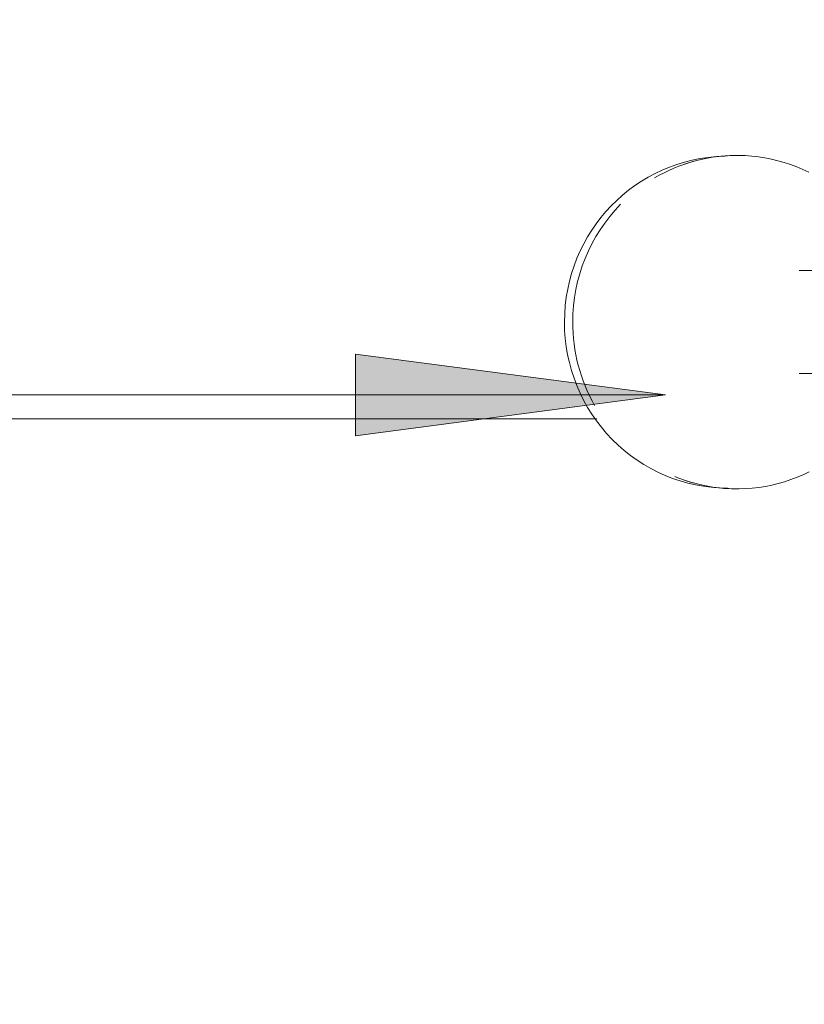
# Model space of a CAD drawing. Header units: metres. Extents: x -10.1 to 50.7, y -18 to 8.5.
# Tile 39 of 109: x -1.107 to -0.917, y -13.606 to -13.368. Entities that reach past the tile are written whole.
import ezdxf

# ---------------------------------------------------------------- set-up
doc = ezdxf.new("R2010")
doc.units = ezdxf.units.M
for name, color, linetype, lineweight in [('A-ANNO-KEYN', 231, 'Continuous', 9), ('A-FLOR-PATT', 8, 'Continuous', 18), ('P-SANR-FIXT', 6, 'Continuous', 18)]:
    doc.layers.add(name, color=color, linetype=linetype, lineweight=lineweight)

# ---------------------------------------------------------------- blocks, each defined once
blk = doc.blocks.new('ADA Shower Head with adjustable bar 2 - ADA Shower Head with adjustable bar 2-V2-PAGINAÇÃO DE PISO E LAYOUT DO VEST_ FEMININO')
at = {"layer": 'P-SANR-FIXT', "color": 7}
for p, q in [((0.00323821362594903, -0.006685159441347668), (0.00323821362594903, -0.1063134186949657)), ((0.02823821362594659, -0.1063134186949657), (0.02823821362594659, -0.007446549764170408)), ((-0.02445706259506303, -0.1248058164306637), (-0.02427422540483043, -0.1269666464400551)), ((0.05581551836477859, -0.1269666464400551), (0.05599835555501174, -0.1248058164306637))]:
    blk.add_line(p, q, dxfattribs=at)
at = {"layer": 'P-SANR-FIXT', "color": 7, "flags": 128}
for points in [[(-0.02055157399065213, -0.1039975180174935), (-0.02123036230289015, -0.1054477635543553), (-0.02184978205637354, -0.1069240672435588), (-0.0224087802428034, -0.1084240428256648), (-0.0229064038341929, -0.1099452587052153), (-0.02334180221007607, -0.1114852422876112), (-0.02371422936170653, -0.1130414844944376), (-0.02402304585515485, -0.114611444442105), (-0.02426772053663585, -0.116192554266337), (-0.02444783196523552, -0.1177822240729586), (-0.02456306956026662, -0.1193778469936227), (-0.02461323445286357, -0.1209768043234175), (-0.02459824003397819, -0.1225764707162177), (-0.02451811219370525, -0.1241742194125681), (-0.02437298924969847, -0.1257674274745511), (-0.02416312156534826, -0.1273534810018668), (-0.02388887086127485, -0.1289297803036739), (-0.02355070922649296, -0.1304937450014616), (-0.02314921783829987, -0.1320428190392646), (-0.02268508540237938, -0.1335744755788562), (-0.02219539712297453, -0.134987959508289)], [(0.05373669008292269, -0.134987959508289), (0.05425864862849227, -0.1334748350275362), (0.05471870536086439, -0.1319419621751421), (0.05511607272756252, -0.1303918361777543), (0.05545006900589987, -0.1288269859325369), (0.05572012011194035, -0.1272499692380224), (0.0559257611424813, -0.1256633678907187), (0.0560666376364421, -0.1240697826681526), (0.0561425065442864, -0.1224718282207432), (0.05615323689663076, -0.1208721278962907), (0.05609881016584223, -0.1192733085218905), (0.05597932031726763, -0.1176779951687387), (0.05579497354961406, -0.1160888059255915), (0.05554608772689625, -0.1145083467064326), (0.05523309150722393, -0.1129392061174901), (0.05485652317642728, -0.1113839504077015), (0.05441702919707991, -0.1098451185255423), (0.05391536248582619, -0.1083252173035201), (0.05335238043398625, -0.1068267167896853), (0.0527290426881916, -0.1053520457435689), (0.05204640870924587, -0.1039035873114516)]]:
    blk.add_lwpolyline(points, dxfattribs=at)
at = {"layer": 'P-SANR-FIXT', "color": 7}
for centre, major_axis, ratio, start_param, end_param in [((0.01577064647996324, -0.1215240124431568), (0.0403663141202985, 0), 0.9819100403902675, 3.141592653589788, 3.250823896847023), ((0.01577064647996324, -0.1215240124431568), (0.04036631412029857, 0), 0.9819100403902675, 6.161651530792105, 6.283185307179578), ((0.01577064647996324, -0.1236997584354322), (-0.04018284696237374, 1.938617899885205e-15), 0.9819100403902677, 1.570796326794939, 3.141592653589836), ((0.01577064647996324, -0.1236997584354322), (0.04018284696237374, 0), 0.9819100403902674, 3.158569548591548, 4.712388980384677), ((0.01577064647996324, -0.1215240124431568), (0.04036631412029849, 0), 0.9819100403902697, 3.40339204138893, 3.665191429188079), ((0.01577064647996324, -0.1215240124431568), (0.04036631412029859, 0), 0.9819100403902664, 5.896855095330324, 6.021385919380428), ((0.01577064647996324, -0.1215240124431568), (0.04036631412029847, 0), 0.9819100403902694, 3.926990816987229, 4.712388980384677), ((0.01577064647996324, -0.1215240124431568), (-0.04036631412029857, 1.938506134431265e-15), 0.9819100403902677, 1.570796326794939, 2.094395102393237)]:
    blk.add_ellipse(centre, major_axis=major_axis, ratio=ratio, start_param=start_param, end_param=end_param, dxfattribs=at)

msp = doc.modelspace()

# ---------------------------------------------------------------- hatches: boundary and pattern name
at = {"layer": 'A-ANNO-KEYN'}
msp.add_hatch(color=256, dxfattribs=at).paths.add_polyline_path([(-0.9508606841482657, -13.45883809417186), (-1.025860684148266, -13.4489641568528), (-1.025860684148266, -13.46871203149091)], flags=0)
at = {"layer": 'A-FLOR-PATT'}
h = msp.add_hatch(dxfattribs=at)
h.set_pattern_fill('FP_2', color=256, style=0, pattern_type=2)
h.set_pattern_definition([(0, (-7.217000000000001, -19.465), (0, 0.6), []), (90, (-7.217000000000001, -19.465), (-0.6, 3.673940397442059e-17), [])])
h.paths.add_polyline_path([(-5.777273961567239, -17.56216980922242), (-4.487273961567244, -17.56216980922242), (-4.487273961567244, -17.43466980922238), (-4.467273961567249, -17.43466980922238), (-4.467273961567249, -17.56216980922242), (-3.663859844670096, -17.56216980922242), (-3.663859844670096, -15.13216980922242), (-2.823859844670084, -15.13216980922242), (-2.823859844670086, -17.56216980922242), (-2.037273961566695, -17.56216980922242), (-2.037273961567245, -17.50216980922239), (-2.017273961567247, -17.50216980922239), (-2.017273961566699, -17.56216980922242), (-0.7272739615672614, -17.56216980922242), (-0.7272739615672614, -17.44787680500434), (-0.7302874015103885, -17.44787680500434), (-0.7352739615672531, -17.42787680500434), (-0.8368639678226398, -17.42773503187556), (-0.8504049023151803, -17.42774037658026), (-0.8519563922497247, -17.42753606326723), (-0.8551832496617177, -17.42591097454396), (-0.8564380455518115, -17.4249478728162), (-0.8584105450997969, -17.42195010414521), (-0.859025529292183, -17.42046499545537), (-0.8592364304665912, -17.41689100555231), (-0.8588794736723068, -17.41493590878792), (-0.8573508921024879, -17.41198653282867), (-0.855319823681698, -17.40954120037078), (-0.834226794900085, -17.38611501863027), (-0.8957144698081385, -17.38611501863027), (-0.8960441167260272, -17.38709925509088), (-0.8975007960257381, -17.3906104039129), (-0.9026670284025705, -17.39897812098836), (-0.9058010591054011, -17.40234739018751), (-0.9103471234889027, -17.40634997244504), (-0.9165473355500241, -17.41002315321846), (-0.9183927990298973, -17.41093872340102), (-0.9234054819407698, -17.4126383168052), (-0.9288073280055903, -17.41368896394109), (-0.9336640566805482, -17.4140137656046), (-0.9410465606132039, -17.41313218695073), (-0.9460517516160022, -17.41246110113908), (-0.9558854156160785, -17.40819859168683), (-0.9637393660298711, -17.40206101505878), (-0.9700096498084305, -17.39373887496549), (-0.9740112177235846, -17.38358414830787), (-0.9752957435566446, -17.3736474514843), (-0.9739320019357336, -17.36319988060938), (-0.9699405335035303, -17.35346429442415), (-0.9629402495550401, -17.34460940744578), (-0.9551911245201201, -17.33868919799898), (-0.9460517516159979, -17.33483380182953), (-0.9336640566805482, -17.333281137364), (-0.9263848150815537, -17.33406099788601), (-0.9217561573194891, -17.3352031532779), (-0.9178623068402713, -17.33656319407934), (-0.9112116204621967, -17.34039861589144), (-0.9087420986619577, -17.34212774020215), (-0.9027673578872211, -17.34820876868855), (-0.901932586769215, -17.349112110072), (-0.8966267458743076, -17.35855620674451), (-0.8958248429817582, -17.36111501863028), (-0.8150592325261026, -17.36138249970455), (-0.8118877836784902, -17.36130503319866), (-0.7610847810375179, -17.30453713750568), (-0.8940239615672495, -17.30453713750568), (-0.9185201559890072, -17.30131215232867), (-0.9413469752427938, -17.29185697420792), (-0.9609488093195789, -17.27681595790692), (-0.9759898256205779, -17.25721412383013), (-0.9854450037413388, -17.23438730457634), (-0.9886699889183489, -17.20795287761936), (-0.9886699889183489, -17.17462734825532), (-1.065473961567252, -17.1834593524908), (-1.090873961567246, -17.21372989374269), (-1.116273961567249, -17.22812569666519), (-1.141673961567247, -17.23493160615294), (-1.16717061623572, -17.2394273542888), (-1.192473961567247, -17.24164111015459), (-1.243080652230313, -17.237213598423), (-1.294073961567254, -17.22354998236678), (-1.344873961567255, -17.20506029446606), (-1.395673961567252, -17.18137186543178), (-1.446473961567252, -17.14613111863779), (-1.47187396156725, -17.12073111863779), (-1.484573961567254, -17.09873407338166), (-1.497273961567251, -17.06384111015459), (-1.497273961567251, -17.03844111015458), (-1.484573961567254, -17.00354814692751), (-1.471873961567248, -16.98155110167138), (-1.446473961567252, -16.95615110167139), (-1.395673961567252, -16.92091035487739), (-1.344873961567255, -16.89722192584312), (-1.294073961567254, -16.87873223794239), (-1.243080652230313, -16.86506862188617), (-1.192473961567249, -16.86064111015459), (-1.16717061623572, -16.86285486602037), (-1.141673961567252, -16.86735061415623), (-1.116273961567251, -16.87415652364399), (-1.09087396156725, -16.88855232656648), (-1.065473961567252, -16.91882286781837), (-0.9886699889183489, -16.92765487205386), (-0.9886699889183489, -16.89239111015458), (-0.9854450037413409, -16.86789491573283), (-0.9759898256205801, -16.84506809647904), (-0.9609488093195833, -16.82546626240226), (-0.9413469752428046, -16.81042524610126), (-0.9185201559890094, -16.8009700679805), (-0.8940239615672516, -16.79774508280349), (-0.7272739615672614, -16.79774508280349), (-0.7272739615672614, -16.60336980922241), (-1.4843597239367, -16.60336980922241), (-1.493460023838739, -16.7078981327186), (-1.495520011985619, -16.71205521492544), (-1.498316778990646, -16.71486437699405), (-1.49935848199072, -16.71543090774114), (-1.504240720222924, -16.71683358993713), (-1.773635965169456, -16.71698158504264), (-1.778173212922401, -16.71566242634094), (-1.779980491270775, -16.71451345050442), (-1.781993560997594, -16.71216137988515), (-1.782580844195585, -16.71123482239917), (-1.784096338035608, -16.70761500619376), (-1.793542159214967, -16.60336980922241), (-2.017273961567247, -16.60336980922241), (-2.017273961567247, -16.90216980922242), (-2.037273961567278, -16.90216980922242), (-2.037273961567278, -16.48466980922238), (-2.017273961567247, -16.48466980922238), (-2.017273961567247, -16.58336980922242), (-0.7272739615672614, -16.58336980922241), (-0.7272739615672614, -16.46292680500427), (-0.7302874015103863, -16.46292680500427), (-0.7352739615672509, -16.44292680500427), (-0.8368639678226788, -16.44278503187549), (-0.8504049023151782, -16.44279037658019), (-0.8519563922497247, -16.44258606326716), (-0.8551832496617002, -16.4409609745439), (-0.8564380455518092, -16.43999787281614), (-0.8584105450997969, -16.43700010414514), (-0.8590255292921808, -16.4355149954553), (-0.8592364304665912, -16.43194100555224), (-0.8588794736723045, -16.42998590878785), (-0.8573508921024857, -16.4270365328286), (-0.8553198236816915, -16.42459120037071), (-0.834226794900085, -16.40116501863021), (-0.8957144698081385, -16.40116501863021), (-0.896044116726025, -16.40214925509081), (-0.8975007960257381, -16.40566040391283), (-0.9026670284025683, -16.41402812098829), (-0.9058010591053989, -16.41739739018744), (-0.9103471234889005, -16.42139997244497), (-0.9153952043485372, -16.42446860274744), (-0.9183927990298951, -16.42598872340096), (-0.9234054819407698, -16.42768831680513), (-0.9288073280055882, -16.42873896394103), (-0.933664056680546, -16.42906376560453), (-0.9410465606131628, -16.42818218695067), (-0.947050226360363, -16.42708989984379), (-0.9558854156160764, -16.42324859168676), (-0.9637393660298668, -16.41711101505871), (-0.9701554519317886, -16.40843039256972), (-0.973951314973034, -16.39909753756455), (-0.9752957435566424, -16.38869745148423), (-0.9739320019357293, -16.37824988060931), (-0.969940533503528, -16.36851429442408), (-0.9629402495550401, -16.35965940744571), (-0.9551911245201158, -16.35373919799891), (-0.9460517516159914, -16.34988380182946), (-0.933664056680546, -16.34833113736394), (-0.9263848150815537, -16.34911099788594), (-0.9217561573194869, -16.35025315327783), (-0.917862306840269, -16.35161319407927), (-0.9112116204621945, -16.35544861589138), (-0.9087420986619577, -16.35717774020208), (-0.902767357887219, -16.36325876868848), (-0.9014740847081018, -16.36493126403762), (-0.8966267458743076, -16.37360620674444), (-0.8958248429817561, -16.37616501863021), (-0.8150592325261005, -16.37643249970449), (-0.811887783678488, -16.37635503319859), (-0.7610847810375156, -16.31958713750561), (-0.8940239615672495, -16.31958713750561), (-0.9185201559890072, -16.3163621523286), (-0.9413469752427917, -16.30690697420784), (-0.9609488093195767, -16.29186595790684), (-0.9759898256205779, -16.27226412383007), (-0.9854450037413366, -16.24943730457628), (-0.9886699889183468, -16.22300287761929), (-0.9886699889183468, -16.18967734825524), (-1.065473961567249, -16.19850935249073), (-1.090873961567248, -16.22877989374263), (-1.116273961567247, -16.24317569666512), (-1.141673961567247, -16.24998160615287), (-1.167170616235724, -16.25447735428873), (-1.192473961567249, -16.25669111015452), (-1.243080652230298, -16.25226359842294), (-1.294073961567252, -16.23859998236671), (-1.344873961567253, -16.22011029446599), (-1.39567396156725, -16.19642186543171), (-1.446473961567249, -16.16118111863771), (-1.471873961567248, -16.13578111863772), (-1.484573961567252, -16.11378407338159), (-1.497273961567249, -16.07889111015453), (-1.497273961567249, -16.05349111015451), (-1.484573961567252, -16.01859814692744), (-1.47187396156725, -15.99660110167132), (-1.446473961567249, -15.97120110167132), (-1.39567396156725, -15.93596035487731), (-1.344873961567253, -15.91227192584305), (-1.294073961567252, -15.89378223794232), (-1.243080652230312, -15.8801186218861), (-1.192473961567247, -15.87569111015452), (-1.167170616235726, -15.8779048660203), (-1.141673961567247, -15.88240061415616), (-1.116273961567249, -15.88920652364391), (-1.09087396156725, -15.90360232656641), (-1.065473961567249, -15.9338728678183), (-0.9886699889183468, -15.94270487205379), (-0.9886699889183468, -15.90744111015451), (-0.9854450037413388, -15.88294491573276), (-0.9759898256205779, -15.86011809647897), (-0.960948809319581, -15.84051626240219), (-0.9413469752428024, -15.82547524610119), (-0.9185201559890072, -15.81602006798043), (-0.8940239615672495, -15.81279508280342), (-0.7272739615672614, -15.81279508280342), (-0.7272739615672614, -15.61841980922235), (-1.484359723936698, -15.61841980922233), (-1.49340980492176, -15.72283865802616), (-1.495520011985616, -15.72710521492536), (-1.498482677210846, -15.73003185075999), (-1.498948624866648, -15.7303617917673), (-1.504240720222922, -15.73188358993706), (-1.773635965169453, -15.73203158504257), (-1.778173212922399, -15.73071242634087), (-1.779980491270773, -15.72956345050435), (-1.781993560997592, -15.72721137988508), (-1.782580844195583, -15.72628482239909), (-1.784096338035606, -15.72266500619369), (-1.793542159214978, -15.61841980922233), (-2.017273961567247, -15.61841980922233), (-2.017273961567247, -15.88466980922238), (-2.037273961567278, -15.88466980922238), (-2.037273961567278, -15.49716980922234), (-2.017273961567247, -15.49716980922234), (-2.017273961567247, -15.59841980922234), (-0.7272739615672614, -15.59841980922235), (-0.7272739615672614, -15.48292680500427), (-0.7302874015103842, -15.48292680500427), (-0.7352739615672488, -15.46292680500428), (-0.8368639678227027, -15.46278503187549), (-0.8504049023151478, -15.46279037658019), (-0.8519563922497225, -15.46258606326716), (-0.8551832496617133, -15.46096097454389), (-0.8564380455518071, -15.45999787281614), (-0.8584105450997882, -15.45700010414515), (-0.8590255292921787, -15.45551499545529), (-0.859236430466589, -15.45194100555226), (-0.8588794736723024, -15.44998590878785), (-0.8573508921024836, -15.4470365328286), (-0.8553198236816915, -15.44459120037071), (-0.8342267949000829, -15.42116501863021), (-0.8957144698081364, -15.42116501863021), (-0.8960441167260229, -15.42214925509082), (-0.897500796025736, -15.42566040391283), (-0.9026670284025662, -15.43402812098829), (-0.9081536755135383, -15.43964517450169), (-0.9101519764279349, -15.44127416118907), (-0.9153952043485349, -15.44446860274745), (-0.9183927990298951, -15.44598872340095), (-0.923405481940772, -15.44768831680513), (-0.928807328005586, -15.44873896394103), (-0.9336640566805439, -15.44906376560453), (-0.9410465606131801, -15.44818218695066), (-0.9470502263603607, -15.44708989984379), (-0.9558854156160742, -15.44324859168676), (-0.9637393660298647, -15.43711101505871), (-0.9701554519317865, -15.42843039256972), (-0.973951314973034, -15.41909753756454), (-0.9752957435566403, -15.40869745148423), (-0.9736669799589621, -15.39759827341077), (-0.9699405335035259, -15.38851429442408), (-0.9629402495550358, -15.37965940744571), (-0.9551911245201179, -15.37373919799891), (-0.9460517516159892, -15.36988380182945), (-0.9336640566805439, -15.36833113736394), (-0.9263848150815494, -15.36911099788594), (-0.9217561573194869, -15.37025315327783), (-0.9178623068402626, -15.37161319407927), (-0.9112116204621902, -15.37544861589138), (-0.9087420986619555, -15.37717774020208), (-0.9027673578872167, -15.38325876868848), (-0.9014740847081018, -15.38493126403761), (-0.8966267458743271, -15.3936062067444), (-0.8958248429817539, -15.39616501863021), (-0.8150592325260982, -15.39643249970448), (-0.8118877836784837, -15.39635503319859), (-0.7610847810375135, -15.33958713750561), (-0.8940239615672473, -15.33958713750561), (-0.9185201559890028, -15.3363621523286), (-0.9413469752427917, -15.32690697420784), (-0.9609488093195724, -15.31186595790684), (-0.9759898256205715, -15.29226412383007), (-0.9854450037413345, -15.26943730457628), (-0.9886699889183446, -15.24300287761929), (-0.9886699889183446, -15.20967734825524), (-1.065473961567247, -15.21850935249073), (-1.090873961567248, -15.24877989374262), (-1.116273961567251, -15.26317569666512), (-1.141673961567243, -15.26998160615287), (-1.167170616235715, -15.27447735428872), (-1.192473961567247, -15.27669111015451), (-1.243080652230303, -15.27226359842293), (-1.294073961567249, -15.25859998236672), (-1.344873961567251, -15.24011029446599), (-1.395673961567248, -15.21642186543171), (-1.446473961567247, -15.18118111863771), (-1.471873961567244, -15.15578111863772), (-1.48457396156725, -15.13378407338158), (-1.497273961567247, -15.09889111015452), (-1.497273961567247, -15.07349111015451), (-1.48457396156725, -15.03859814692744), (-1.471873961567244, -15.01660110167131), (-1.446473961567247, -14.99120110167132), (-1.395673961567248, -14.95596035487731), (-1.344873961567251, -14.93227192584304), (-1.294073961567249, -14.91378223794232), (-1.243080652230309, -14.90011862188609), (-1.192473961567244, -14.89569111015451), (-1.167170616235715, -14.8979048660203), (-1.141673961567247, -14.90240061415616), (-1.116273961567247, -14.90920652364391), (-1.090873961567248, -14.9236023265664), (-1.065473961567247, -14.9538728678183), (-0.9886699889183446, -14.96270487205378), (-0.9886699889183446, -14.92744111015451), (-0.9854450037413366, -14.90294491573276), (-0.9759898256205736, -14.88011809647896), (-0.960948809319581, -14.86051626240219), (-0.941346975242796, -14.84547524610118), (-0.9185201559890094, -14.83602006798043), (-0.8940239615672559, -14.83279508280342), (-0.7272739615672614, -14.83279508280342), (-0.7272739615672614, -14.63841980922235), (-1.484359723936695, -14.63841980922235), (-1.493460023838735, -14.74294813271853), (-1.495530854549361, -14.74711750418), (-1.498482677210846, -14.75003185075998), (-1.498948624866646, -14.7503617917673), (-1.50424072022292, -14.75188358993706), (-1.773635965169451, -14.75203158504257), (-1.777578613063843, -14.75109044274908), (-1.77998049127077, -14.74956345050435), (-1.78205370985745, -14.74711750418), (-1.78258084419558, -14.7462848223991), (-1.784096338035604, -14.74266500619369), (-1.793542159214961, -14.63841980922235), (-2.017273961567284, -14.63841980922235), (-2.017273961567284, -14.89716980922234), (-2.037273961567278, -14.89716980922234), (-2.037273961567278, -14.51841980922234), (-2.017273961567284, -14.51841980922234), (-2.017273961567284, -14.61841980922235), (-0.7272739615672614, -14.61841980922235), (-0.7272739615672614, -14.51917680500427), (-0.7302874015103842, -14.51917680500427), (-0.7352739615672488, -14.49917680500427), (-0.8368639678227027, -14.4990350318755), (-0.8504049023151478, -14.4990403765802), (-0.8519563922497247, -14.49883606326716), (-0.8551832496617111, -14.49721097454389), (-0.8564380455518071, -14.49624787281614), (-0.8584105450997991, -14.49325010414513), (-0.8590255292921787, -14.49176499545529), (-0.8592364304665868, -14.48819100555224), (-0.8588794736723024, -14.48623590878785), (-0.8573508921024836, -14.4832865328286), (-0.8553198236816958, -14.48084120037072), (-0.8342267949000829, -14.45741501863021), (-0.8957144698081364, -14.45741501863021), (-0.8960441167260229, -14.45839925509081), (-0.8978619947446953, -14.46253216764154), (-0.9026670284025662, -14.47027812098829), (-0.9058010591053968, -14.47364739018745), (-0.9103471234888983, -14.47764997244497), (-0.9153952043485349, -14.48071860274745), (-0.9183927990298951, -14.48223872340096), (-0.9234054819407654, -14.48393831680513), (-0.928807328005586, -14.48498896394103), (-0.9336640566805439, -14.48531376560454), (-0.9410465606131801, -14.48443218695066), (-0.9460517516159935, -14.48376110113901), (-0.9558854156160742, -14.47949859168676), (-0.9637393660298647, -14.47336101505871), (-0.9700096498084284, -14.46503887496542), (-0.9740112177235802, -14.4548841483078), (-0.9752957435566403, -14.44494745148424), (-0.973932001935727, -14.43449988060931), (-0.9699405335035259, -14.42476429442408), (-0.962940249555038, -14.41590940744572), (-0.9551911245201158, -14.40998919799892), (-0.9460517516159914, -14.40613380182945), (-0.9336640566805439, -14.40458113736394), (-0.9263848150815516, -14.40536099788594), (-0.9217561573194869, -14.40650315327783), (-0.9178623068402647, -14.40786319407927), (-0.9112116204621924, -14.41169861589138), (-0.9087420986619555, -14.41342774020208), (-0.902767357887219, -14.41950876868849), (-0.9014740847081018, -14.42118126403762), (-0.8966267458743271, -14.4298562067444), (-0.8958248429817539, -14.43241501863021), (-0.8150592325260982, -14.43268249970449), (-0.811887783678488, -14.43260503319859), (-0.7580067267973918, -14.37298009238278), (-0.7540010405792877, -14.37043434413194), (-0.7489137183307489, -14.37043434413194), (-0.7435598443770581, -14.37377187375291), (-0.7413103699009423, -14.37881907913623), (-0.7413103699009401, -14.38148477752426), (-0.7417428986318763, -14.38335517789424), (-0.7444104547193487, -14.38755339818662), (-0.7975330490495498, -14.44666723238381), (-0.7979779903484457, -14.44919048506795), (-0.8008014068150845, -14.45349818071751), (-0.8042368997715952, -14.45601818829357), (-0.8071444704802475, -14.45722658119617), (-0.826996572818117, -14.47927457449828), (-0.7834088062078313, -14.47921264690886), (-0.763334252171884, -14.47929186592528), (-0.7352739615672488, -14.47917680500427), (-0.7302874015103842, -14.45917680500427), (-0.7272739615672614, -14.45917680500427), (-0.7272739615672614, -13.65466980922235), (-1.504359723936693, -13.65466980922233), (-1.513402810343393, -13.75907341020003), (-1.515520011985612, -13.76335521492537), (-1.518316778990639, -13.76616437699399), (-1.519358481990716, -13.76673090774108), (-1.52424072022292, -13.76813358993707), (-1.793635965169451, -13.76828158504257), (-1.798274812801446, -13.76689783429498), (-1.799980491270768, -13.76581345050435), (-1.80199356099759, -13.76346137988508), (-1.802580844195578, -13.7625348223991), (-1.80409600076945, -13.75891882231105), (-1.813542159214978, -13.65466980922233), (-2.017273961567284, -13.65466980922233), (-2.017273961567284, -13.91841980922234), (-2.037273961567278, -13.91841980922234), (-2.037273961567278, -13.53466980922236), (-2.017273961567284, -13.53466980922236), (-2.017273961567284, -13.63466980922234), (-0.7272739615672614, -13.63466980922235), (-0.7272739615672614, -13.51542680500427), (-0.7302874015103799, -13.51542680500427), (-0.7352739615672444, -13.49542680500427), (-0.8368639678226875, -13.4952850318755), (-0.8504049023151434, -13.49529037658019), (-0.8519563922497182, -13.49508606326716), (-0.8551832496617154, -13.49346097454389), (-0.8564380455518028, -13.49249787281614), (-0.8584105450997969, -13.48950010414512), (-0.8590255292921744, -13.4880149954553), (-0.8592364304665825, -13.48444100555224), (-0.8588794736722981, -13.48248590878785), (-0.8573508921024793, -13.4795365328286), (-0.8553198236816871, -13.47709120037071), (-0.8342267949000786, -13.45366501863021), (-0.8957144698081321, -13.45366501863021), (-0.8960441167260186, -13.45464925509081), (-0.8975007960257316, -13.45816040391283), (-0.9026670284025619, -13.46652812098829), (-0.9058010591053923, -13.46989739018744), (-0.910347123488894, -13.47389997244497), (-0.9153952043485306, -13.47696860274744), (-0.9183927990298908, -13.47848872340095), (-0.9234054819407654, -13.48018831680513), (-0.9288073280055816, -13.48123896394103), (-0.9336640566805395, -13.48156376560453), (-0.9410465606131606, -13.48068218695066), (-0.9470502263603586, -13.47958989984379), (-0.9558854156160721, -13.47574859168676), (-0.9637393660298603, -13.46961101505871), (-0.9701554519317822, -13.46093039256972), (-0.9739513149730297, -13.45159753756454), (-0.9752957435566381, -13.44119745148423), (-0.9739320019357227, -13.43074988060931), (-0.9699405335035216, -13.42101429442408), (-0.9629402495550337, -13.41215940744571), (-0.9551911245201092, -13.40623919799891), (-0.9460517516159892, -13.40238380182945), (-0.9336640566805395, -13.40083113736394), (-0.926384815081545, -13.40161099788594), (-0.9217561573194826, -13.40275315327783), (-0.917862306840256, -13.40411319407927), (-0.9112116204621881, -13.40794861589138), (-0.9087420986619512, -13.40967774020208), (-0.9027673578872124, -13.41575876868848), (-0.9014740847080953, -13.41743126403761), (-0.8966267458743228, -13.4261062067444), (-0.8958248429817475, -13.42866501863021), (-0.8150592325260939, -13.42893249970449), (-0.8118877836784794, -13.42885503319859), (-0.7580067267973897, -13.36923009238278), (-0.756382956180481, -13.36792680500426), (-0.9235199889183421, -13.36792680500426), (-0.948016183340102, -13.36470181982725), (-0.9708430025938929, -13.35524664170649), (-0.9904448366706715, -13.3402056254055), (-1.005485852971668, -13.32060379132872), (-1.014941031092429, -13.29777697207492), (-1.018166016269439, -13.27134254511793), (-1.018166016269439, -13.2380170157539), (-1.094969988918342, -13.24684901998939), (-1.120369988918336, -13.27711956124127), (-1.145769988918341, -13.29151536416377), (-1.17116998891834, -13.29832127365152), (-1.196666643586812, -13.30281702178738), (-1.221969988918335, -13.30503077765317), (-1.2725766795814, -13.30060326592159), (-1.323569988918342, -13.28693964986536), (-1.374369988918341, -13.26844996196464), (-1.425169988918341, -13.24476153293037), (-1.475969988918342, -13.20952078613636), (-1.501369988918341, -13.18412078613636), (-1.514271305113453, -13.16157062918), (-1.526769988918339, -13.12723077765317), (-1.526769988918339, -13.10183077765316), (-1.514069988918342, -13.06693781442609), (-1.501369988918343, -13.04494076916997), (-1.475969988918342, -13.01954076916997), (-1.425169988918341, -12.98430002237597), (-1.374369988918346, -12.96061159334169), (-1.323569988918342, -12.94212190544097), (-1.272576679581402, -12.92845828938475), (-1.221969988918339, -12.92403077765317), (-1.196666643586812, -12.92624453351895), (-1.171169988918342, -12.93074028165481), (-1.145769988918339, -12.93754619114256), (-1.120369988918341, -12.95194199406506), (-1.094969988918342, -12.98221253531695), (-1.018166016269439, -12.99104453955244), (-1.018166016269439, -12.95578077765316), (-1.014941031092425, -12.93128458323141), (-1.005485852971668, -12.90845776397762), (-0.9904448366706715, -12.88885592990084), (-0.9708430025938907, -12.87381491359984), (-0.9480161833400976, -12.86435973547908), (-0.9235199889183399, -12.86113475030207), (-0.7272739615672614, -12.86113475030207), (-0.7272739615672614, -12.66458713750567), (-2.017273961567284, -12.66458713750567), (-2.017273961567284, -12.93466980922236), (-2.037273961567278, -12.93466980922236), (-2.037273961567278, -12.66458713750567), (-3.299691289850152, -12.66458713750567), (-3.299691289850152, -12.96744342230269), (-3.303098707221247, -12.99332532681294), (-3.313088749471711, -13.01744342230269), (-3.3289806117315, -13.03815410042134), (-3.34969128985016, -13.05404596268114), (-3.3738093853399, -13.0640360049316), (-3.399691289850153, -13.06744342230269), (-4.619691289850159, -13.06744342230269), (-4.619691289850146, -13.26458713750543), (-7.217273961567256, -13.26458713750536), (-7.217273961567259, -15.26458713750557), (-5.927273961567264, -15.26458713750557), (-5.927273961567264, -14.16458713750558), (-5.777273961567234, -14.16458713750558), (-5.777273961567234, -14.2155635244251), (-4.567273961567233, -14.2155635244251), (-4.541392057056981, -14.21897094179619), (-4.517273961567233, -14.22896098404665), (-4.496563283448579, -14.24485284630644), (-4.480671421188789, -14.2655635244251), (-4.470681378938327, -14.28968161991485), (-4.467273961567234, -14.3155635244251), (-4.467273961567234, -14.85841980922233), (-4.487273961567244, -14.85841980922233), (-4.487273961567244, -14.63841980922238), (-5.777273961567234, -14.63841980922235), (-5.777273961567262, -15.04092439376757), (-5.770923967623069, -15.04092439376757), (-5.770923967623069, -15.04568689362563), (-5.766161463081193, -15.04568689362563), (-5.766161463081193, -15.04727439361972), (-5.762986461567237, -15.04727439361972), (-5.762986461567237, -15.08537439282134), (-5.718536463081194, -15.08537439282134), (-5.718536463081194, -15.10759939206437), (-5.633737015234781, -15.10750068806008), (-5.628171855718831, -15.10601189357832), (-5.626214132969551, -15.10601189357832), (-5.623978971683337, -15.10337623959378), (-5.602107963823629, -15.08962808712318), (-5.588645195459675, -15.08537439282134), (-5.575182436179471, -15.08962808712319), (-5.565327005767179, -15.10124939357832), (-5.561719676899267, -15.11712439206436), (-5.565327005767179, -15.13299939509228), (-5.575182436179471, -15.14462069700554), (-5.588645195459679, -15.1488743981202), (-5.602107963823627, -15.14462069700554), (-5.623978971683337, -15.13087254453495), (-5.626214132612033, -15.12823689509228), (-5.629025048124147, -15.12823689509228), (-5.634073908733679, -15.12664939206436), (-5.718536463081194, -15.12664939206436), (-5.718536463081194, -15.1488743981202), (-5.762986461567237, -15.1488743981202), (-5.762986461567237, -15.1869743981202), (-5.766161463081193, -15.1869743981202), (-5.766161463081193, -15.18856189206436), (-5.770923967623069, -15.18856189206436), (-5.770923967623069, -15.19332439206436), (-5.777273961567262, -15.19332439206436), (-5.777273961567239, -15.59841980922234), (-4.487273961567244, -15.59841980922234), (-4.487273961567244, -15.45841980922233), (-4.467273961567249, -15.45841980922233), (-4.467273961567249, -15.88336980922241), (-4.487273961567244, -15.88336980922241), (-4.487273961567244, -15.61841980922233), (-5.777273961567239, -15.61841980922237), (-5.777273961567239, -16.02351522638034), (-5.770923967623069, -16.02351522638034), (-5.770923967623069, -16.02827772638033), (-5.766161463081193, -16.02827772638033), (-5.766161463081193, -16.0298652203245), (-5.762986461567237, -16.0298652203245), (-5.762986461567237, -16.0679652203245), (-5.718536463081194, -16.0679652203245), (-5.718536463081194, -16.09019022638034), (-5.633737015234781, -16.0900915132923), (-5.628171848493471, -16.08860272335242), (-5.626214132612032, -16.08860272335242), (-5.623978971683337, -16.08596707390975), (-5.602107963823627, -16.07221892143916), (-5.588645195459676, -16.0679652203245), (-5.575182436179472, -16.07221892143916), (-5.565327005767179, -16.08384022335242), (-5.561719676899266, -16.09971522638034), (-5.565327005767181, -16.11559022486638), (-5.575182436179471, -16.12721153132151), (-5.588645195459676, -16.13146522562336), (-5.602107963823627, -16.12721153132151), (-5.623978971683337, -16.11346337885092), (-5.626214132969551, -16.11082772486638), (-5.629025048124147, -16.11082772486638), (-5.634607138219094, -16.10924022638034), (-5.718536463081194, -16.10924022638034), (-5.718536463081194, -16.13146522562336), (-5.762986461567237, -16.13146522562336), (-5.762986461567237, -16.16956522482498), (-5.766161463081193, -16.16956522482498), (-5.766161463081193, -16.17115272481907), (-5.770923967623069, -16.17115272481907), (-5.770923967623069, -16.17591522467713), (-5.777273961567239, -16.17591522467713), (-5.777111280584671, -16.58336980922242), (-4.487273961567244, -16.58336980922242), (-4.487273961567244, -16.48336980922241), (-4.467273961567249, -16.48336980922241), (-4.467273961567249, -16.83466980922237), (-4.487273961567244, -16.83466980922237), (-4.487273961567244, -16.60336980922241), (-5.777273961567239, -16.60336980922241), (-5.777273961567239, -17.00353255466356), (-5.770923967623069, -17.00353255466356), (-5.770923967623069, -17.00829505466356), (-5.766161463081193, -17.00829505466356), (-5.766161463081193, -17.00988254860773), (-5.762986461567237, -17.00988254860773), (-5.762986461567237, -17.04798254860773), (-5.718536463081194, -17.04798254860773), (-5.718536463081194, -17.07020755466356), (-5.633737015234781, -17.07010884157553), (-5.628263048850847, -17.06862005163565), (-5.626214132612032, -17.06862005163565), (-5.623978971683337, -17.06598440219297), (-5.602107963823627, -17.05223624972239), (-5.588645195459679, -17.04798254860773), (-5.575182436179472, -17.05223624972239), (-5.565191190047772, -17.06445524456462), (-5.561719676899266, -17.07973255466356), (-5.565327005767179, -17.09560755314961), (-5.575182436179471, -17.10722885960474), (-5.588645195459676, -17.11148255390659), (-5.602107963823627, -17.10722885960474), (-5.623978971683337, -17.09348070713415), (-5.626214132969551, -17.09084505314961), (-5.629025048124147, -17.09084505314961), (-5.634073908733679, -17.08925755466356), (-5.718536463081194, -17.08925755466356), (-5.718536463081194, -17.11148255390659), (-5.762986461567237, -17.11148255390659), (-5.762986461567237, -17.14958255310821), (-5.766161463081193, -17.14958255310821), (-5.766161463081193, -17.15117005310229), (-5.770923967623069, -17.15117005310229), (-5.770923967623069, -17.15593255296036), (-5.777273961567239, -17.15593255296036), (-5.777273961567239, -17.38969562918)], flags=0)
h.paths.add_polyline_path([(-0.7723216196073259, -17.40802871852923), (-0.7352739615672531, -17.40787680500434), (-0.7302874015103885, -17.38787680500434), (-0.7272739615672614, -17.38787680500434), (-0.7272739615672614, -17.30453713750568), (-0.7426393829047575, -17.30453713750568), (-0.7413103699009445, -17.30751907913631), (-0.7413103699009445, -17.31018477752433), (-0.7417428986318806, -17.3120551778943), (-0.7444104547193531, -17.31625339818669), (-0.7975330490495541, -17.37536723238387), (-0.7979779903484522, -17.37789048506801), (-0.8008014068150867, -17.38219818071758), (-0.8042368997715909, -17.38471818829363), (-0.8071444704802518, -17.38592658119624), (-0.8269965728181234, -17.40797457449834), (-0.7834088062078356, -17.40791264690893), (-0.7723237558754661, -17.40802869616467)], flags=0)
h.paths.add_polyline_path([(-2.619854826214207, -16.68740472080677), (-2.734633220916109, -16.68740472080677), (-2.733635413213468, -16.67205301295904), (-2.730766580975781, -16.65718812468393), (-2.72598100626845, -16.6426961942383), (-2.719415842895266, -16.62891880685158), (-2.711135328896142, -16.61609886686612), (-2.701312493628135, -16.6044185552), (-2.690070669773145, -16.59409677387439), (-2.677623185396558, -16.58526626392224), (-2.664144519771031, -16.57810781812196), (-2.649874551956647, -16.57269618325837), (-2.635148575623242, -16.56918324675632), (-2.619854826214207, -16.56751837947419), (-2.619854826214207, -16.67205301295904)], flags=0)
h.paths.add_polyline_path([(-2.619854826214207, -16.80729106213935), (-2.619854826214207, -16.68740472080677), (-2.49463322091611, -16.68740472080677), (-2.497810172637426, -16.71483418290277), (-2.507172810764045, -16.74081127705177), (-2.522225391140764, -16.76396053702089), (-2.542170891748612, -16.78305622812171), (-2.565953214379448, -16.79708724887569), (-2.592313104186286, -16.80531066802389)], flags=0)
h.paths.add_polyline_path([(-0.7723216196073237, -16.42307871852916), (-0.7352739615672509, -16.42292680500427), (-0.7302874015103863, -16.40292680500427), (-0.7272739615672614, -16.40292680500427), (-0.7272739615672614, -16.31958713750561), (-0.7426321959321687, -16.31960326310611), (-0.7413103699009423, -16.32256907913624), (-0.7413103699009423, -16.32523477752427), (-0.7417428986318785, -16.32710517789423), (-0.744410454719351, -16.33130339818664), (-0.7975330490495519, -16.3904172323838), (-0.7983860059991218, -16.39364695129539), (-0.8003110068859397, -16.3968369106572), (-0.8042368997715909, -16.39976818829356), (-0.8071444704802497, -16.40097658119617), (-0.8269965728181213, -16.42302457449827), (-0.7834088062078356, -16.42296264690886), (-0.7723237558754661, -16.42307869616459)], flags=0)
h.paths.add_polyline_path([(-0.7723216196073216, -15.44307871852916), (-0.7352739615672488, -15.44292680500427), (-0.7302874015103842, -15.42292680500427), (-0.7272739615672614, -15.42292680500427), (-0.7272739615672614, -15.33958713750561), (-0.7426321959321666, -15.33960326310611), (-0.7413103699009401, -15.34256907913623), (-0.7413103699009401, -15.34523477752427), (-0.7417428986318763, -15.34710517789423), (-0.7444104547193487, -15.35130339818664), (-0.7975330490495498, -15.41041723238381), (-0.7979779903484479, -15.41294048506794), (-0.8008014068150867, -15.41724818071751), (-0.8042368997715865, -15.41976818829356), (-0.8071444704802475, -15.42097658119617), (-0.826996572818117, -15.44302457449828), (-0.7834088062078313, -15.44296264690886), (-0.7723237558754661, -15.4430786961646)], flags=0)
h.paths.add_polyline_path([(-4.268936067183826, -14.76022411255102), (-4.383714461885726, -14.76022411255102), (-4.382716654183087, -14.74487240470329), (-4.3798478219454, -14.73000751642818), (-4.375062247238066, -14.71551558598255), (-4.368497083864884, -14.70173819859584), (-4.360216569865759, -14.68891825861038), (-4.350393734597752, -14.67723794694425), (-4.339151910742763, -14.66691616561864), (-4.326704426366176, -14.6580856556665), (-4.313225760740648, -14.65092720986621), (-4.298955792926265, -14.64551557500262), (-4.284229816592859, -14.64200263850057), (-4.268936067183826, -14.64033777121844), (-4.268936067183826, -14.74487240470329)], flags=0)
h.paths.add_polyline_path([(-4.268936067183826, -14.88011045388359), (-4.268936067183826, -14.76022411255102), (-4.143714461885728, -14.76022411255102), (-4.146891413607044, -14.78765357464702), (-4.156254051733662, -14.81363066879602), (-4.171306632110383, -14.83677992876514), (-4.19125213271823, -14.85587561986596), (-4.215034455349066, -14.86990664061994), (-4.241394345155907, -14.87813005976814)], flags=0)
h.paths.add_polyline_path([(-0.7467933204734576, -14.36167680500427), (-0.9335199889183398, -14.36167680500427), (-0.9580161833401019, -14.35845181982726), (-0.9808430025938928, -14.3489966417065), (-1.000444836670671, -14.3339556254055), (-1.015485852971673, -14.31435379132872), (-1.024941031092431, -14.29152697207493), (-1.028166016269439, -14.26509254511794), (-1.028166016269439, -14.2317670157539), (-1.104969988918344, -14.24059901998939), (-1.130369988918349, -14.27086956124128), (-1.155769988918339, -14.28526536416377), (-1.181169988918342, -14.29207127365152), (-1.206666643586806, -14.29656702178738), (-1.231969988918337, -14.29878077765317), (-1.282576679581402, -14.29435326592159), (-1.333569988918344, -14.28068964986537), (-1.384369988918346, -14.26219996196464), (-1.435169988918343, -14.23851153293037), (-1.485969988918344, -14.20327078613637), (-1.511369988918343, -14.17787078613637), (-1.524069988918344, -14.15587374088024), (-1.536769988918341, -14.12098077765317), (-1.536769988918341, -14.09558077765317), (-1.524069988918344, -14.0606878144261), (-1.511369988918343, -14.03869076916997), (-1.485969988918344, -14.01329076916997), (-1.435169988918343, -13.97805002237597), (-1.384369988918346, -13.9543615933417), (-1.333569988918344, -13.93587190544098), (-1.282576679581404, -13.92220828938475), (-1.231969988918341, -13.91778077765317), (-1.20666664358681, -13.91999453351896), (-1.181169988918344, -13.92449028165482), (-1.155769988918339, -13.93129619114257), (-1.130369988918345, -13.94569199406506), (-1.104969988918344, -13.97596253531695), (-1.028166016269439, -13.98479453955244), (-1.028166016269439, -13.94953077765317), (-1.024941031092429, -13.92503458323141), (-1.015485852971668, -13.90220776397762), (-1.000444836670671, -13.88260592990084), (-0.9808430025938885, -13.86756491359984), (-0.9580161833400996, -13.85810973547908), (-0.9335199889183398, -13.85488475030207), (-0.737273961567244, -13.85488475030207), (-0.737273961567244, -14.36167680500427), (-0.7450532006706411, -14.36167680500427)], flags=0)
h.paths.add_polyline_path([(-0.772321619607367, -13.47557871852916), (-0.7352739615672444, -13.47542680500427), (-0.7302874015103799, -13.45542680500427), (-0.7272739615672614, -13.45542680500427), (-0.7272739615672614, -13.36792680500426), (-0.7467933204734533, -13.36800617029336), (-0.7435598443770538, -13.37002187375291), (-0.7413103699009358, -13.37506907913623), (-0.7413103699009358, -13.37773477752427), (-0.7417428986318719, -13.37960517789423), (-0.7444104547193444, -13.38380339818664), (-0.7975330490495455, -13.44291723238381), (-0.7983912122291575, -13.44615596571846), (-0.8003110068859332, -13.44933691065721), (-0.8042368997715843, -13.45226818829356), (-0.8071444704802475, -13.45347658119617), (-0.8269965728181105, -13.47552457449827), (-0.783408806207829, -13.47546264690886), (-0.7723237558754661, -13.4755786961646)], flags=0)
h.paths.add_polyline_path([(-5.764149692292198, -13.21977172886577), (-5.737132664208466, -13.21825448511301), (-5.710455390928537, -13.21372183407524), (-5.684453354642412, -13.20623077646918), (-5.65945354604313, -13.19587551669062), (-5.635770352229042, -13.18278627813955), (-5.613701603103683, -13.1671276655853), (-5.593524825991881, -13.14909659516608), (-5.575493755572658, -13.12891981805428), (-5.558684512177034, -13.10476915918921), (-5.546745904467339, -13.08316787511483), (-5.535791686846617, -13.05608903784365), (-5.52889958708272, -13.03216603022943), (-5.524229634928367, -13.00304388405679), (-5.52440022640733, -13.00358112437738), (-5.529500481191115, -13.03217286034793), (-5.53726822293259, -13.05817793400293), (-5.547900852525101, -13.08318043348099), (-5.561322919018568, -13.10685106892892), (-5.575493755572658, -13.12684534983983), (-5.593535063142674, -13.14701218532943), (-5.613701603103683, -13.16505322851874), (-5.635778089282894, -13.18069987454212), (-5.65945354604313, -13.19380114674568), (-5.684458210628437, -13.20414298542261), (-5.710455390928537, -13.21164749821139), (-5.737134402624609, -13.21616598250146), (-5.764149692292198, -13.21769741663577), (-5.791166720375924, -13.21616573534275), (-5.817843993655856, -13.21164756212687), (-5.845295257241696, -13.20354169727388), (-5.868845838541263, -13.19380126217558), (-5.892529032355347, -13.18069458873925), (-5.91459778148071, -13.16505345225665), (-5.934774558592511, -13.14700105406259), (-5.952805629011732, -13.12684566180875), (-5.968464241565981, -13.10474756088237), (-5.981553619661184, -13.08109356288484), (-5.991908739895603, -13.05604282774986), (-5.999399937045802, -13.03009171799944), (-6.003932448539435, -13.0030023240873), (-6.003899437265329, -13.00568304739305), (-5.999399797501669, -13.03216603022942), (-5.99189540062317, -13.05820027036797), (-5.981553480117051, -13.08316787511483), (-5.968452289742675, -13.1068679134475), (-5.952805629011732, -13.12891981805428), (-5.934764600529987, -13.14910549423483), (-5.91459778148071, -13.1671276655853), (-5.892521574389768, -13.18279040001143), (-5.868845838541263, -13.19587551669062), (-5.843841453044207, -13.20623209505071), (-5.816813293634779, -13.21389695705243), (-5.791166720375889, -13.21825448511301)], flags=0)
h.paths.add_polyline_path([(-6.224380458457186, -13.01323452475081), (-6.224366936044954, -13.01315493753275), (-6.224375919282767, -13.01315493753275)], flags=0)
h.paths.add_polyline_path([(-6.222857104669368, -12.98626989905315), (-6.222849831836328, -12.98613542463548), (-6.224400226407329, -12.95892494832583), (-6.2290071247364, -12.93207033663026), (-6.236404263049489, -12.90640869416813), (-6.247172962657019, -12.8806690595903), (-6.259847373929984, -12.85774133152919), (-6.275493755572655, -12.83568982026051), (-6.293934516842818, -12.81514692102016), (-6.313701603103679, -12.79748197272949), (-6.33690506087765, -12.78119622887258), (-6.361318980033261, -12.76796143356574), (-6.384458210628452, -12.75837746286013), (-6.412640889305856, -12.75051647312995), (-6.437134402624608, -12.74635505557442), (-6.464149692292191, -12.74483790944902), (-6.464149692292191, -12.74509741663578), (-6.437132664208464, -12.74662914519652), (-6.410455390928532, -12.75114735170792), (-6.384453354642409, -12.75865385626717), (-6.359453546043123, -12.76899370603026), (-6.335770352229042, -12.78210044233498), (-6.313701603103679, -12.79774160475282), (-6.293524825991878, -12.81579409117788), (-6.275223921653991, -12.83633024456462), (-6.259835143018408, -12.85804777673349), (-6.246745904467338, -12.88170160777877), (-6.236390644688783, -12.90675297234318), (-6.228899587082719, -12.93270393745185), (-6.224366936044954, -12.95979740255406), (-6.222864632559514, -12.98613790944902)], flags=0)
h.paths.add_polyline_path([(-6.705442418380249, -12.98626743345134), (-6.703883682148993, -12.95912088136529), (-6.699325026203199, -12.93244360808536), (-6.691786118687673, -12.90644157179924), (-6.681410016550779, -12.88144176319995), (-6.668262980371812, -12.85775856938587), (-6.65257361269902, -12.83568982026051), (-6.634463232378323, -12.81551304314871), (-6.613883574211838, -12.79723518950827), (-6.592030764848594, -12.78182336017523), (-6.568218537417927, -12.76873412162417), (-6.542895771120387, -12.75837886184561), (-6.516311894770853, -12.75088780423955), (-6.491165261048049, -12.74662885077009), (-6.493584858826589, -12.74676601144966), (-6.520029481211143, -12.75151743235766), (-6.546030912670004, -12.75928386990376), (-6.568845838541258, -12.76873412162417), (-6.594294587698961, -12.78307608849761), (-6.616000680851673, -12.79873568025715), (-6.63563777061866, -12.81647897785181), (-6.653695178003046, -12.836943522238), (-6.668972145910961, -12.85867755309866), (-6.681553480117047, -12.88144176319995), (-6.69219022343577, -12.90741862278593), (-6.69950677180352, -12.9330732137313), (-6.703950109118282, -12.95943535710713), (-6.705449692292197, -12.98613790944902)], flags=0)
h.paths.add_polyline_path([(-1.793259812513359, -12.78462137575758), (-1.798274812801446, -12.78314783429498), (-1.799980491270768, -12.78206345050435), (-1.801993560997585, -12.77971137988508), (-1.802580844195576, -12.7787848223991), (-1.804096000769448, -12.77516882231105), (-1.813320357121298, -12.6711412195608), (-1.81682560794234, -12.6676421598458), (-1.500826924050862, -12.66736404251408), (-1.504358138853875, -12.67090289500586), (-1.513402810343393, -12.77532341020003), (-1.51552001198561, -12.77960521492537), (-1.518482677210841, -12.78253185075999), (-1.518948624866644, -12.7828617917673), (-1.524240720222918, -12.78438358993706), (-1.792166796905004, -12.78462040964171)], flags=0)

# ---------------------------------------------------------------- linework, layer by layer
at = {"layer": 'A-ANNO-KEYN'}
for p, q in [((-0.9508606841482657, -13.45883809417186), (-1.025860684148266, -13.4489641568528)), ((-1.025860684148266, -13.4489641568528), (-1.025860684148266, -13.46871203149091)), ((-0.9508606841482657, -13.45883809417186), (-1.251816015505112, -13.45883809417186)), ((-1.025860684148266, -13.46871203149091), (-0.9508606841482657, -13.45883809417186))]:
    msp.add_line(p, q, dxfattribs=at)

# ---------------------------------------------------------------- block references
at = {"layer": 'P-SANR-FIXT', "color": 7, "rotation": 270}
msp.add_blockref('ADA Shower Head with adjustable bar 2 - ADA Shower Head with adjustable bar 2-V2-PAGINAÇÃO DE PISO E LAYOUT DO VEST_ FEMININO', (-0.8121400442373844, -13.42542680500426), dxfattribs=at)

doc.saveas('drawing.dxf')
